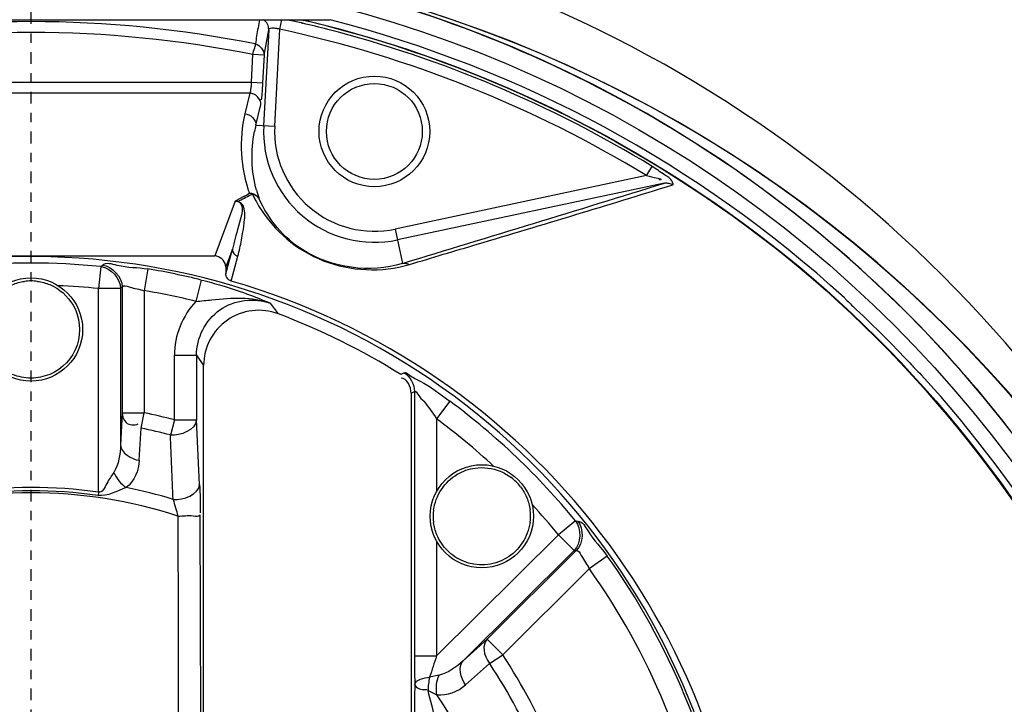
# Model space of a CAD drawing. Header units: inches. Extents: x 22575 to 24734, y 6028 to 6659.
# Tile 104 of 163: x 24488.36 to 24498.88, y 6508.42 to 6515.74. Entities that reach past the tile are written whole.
import ezdxf

# ---------------------------------------------------------------- set-up
doc = ezdxf.new("R2010")
doc.units = ezdxf.units.IN
doc.header["$LTSCALE"] = 0.5
doc.header["$MEASUREMENT"] = 0
doc.linetypes.add('CENTER', pattern=[2, 1.25, -0.25, 0.25, -0.25])
doc.layers.add('CL', color=1, linetype='Continuous')

# ---------------------------------------------------------------- blocks, each defined once
blk = doc.blocks.new('Flygt Large 14 MGD')
at = {"color": 6, "linetype": 'Continuous'}
for p, q in [((24497.288, 6510.155), (24503.676, 6510.155)), ((24502.923, 6510.155), (24502.907, 6510.07)), ((24503.14, 6510.056), (24503.161, 6510.155)), ((24503.385, 6510.119), (24503.37, 6510.123)), ((24503.378, 6510.155), (24503.393, 6510.151)), ((24503.378, 6510.155), (24503.393, 6510.151)), ((24503.021, 6510.051), (24502.967, 6509.026)), ((24502.971, 6509.78), (24503.021, 6510.051)), ((24503.085, 6509.02), (24503.14, 6510.056)), ((24503.385, 6510.117), (24503.369, 6510.121)), ((24502.837, 6509.491), (24502.853, 6509.786)), ((24502.971, 6509.78), (24502.853, 6509.786)), ((24502.971, 6509.78), (24502.955, 6509.485)), ((24498.126, 6509.491), (24502.837, 6509.491)), ((24502.837, 6509.491), (24502.955, 6509.485)), ((24502.82, 6509.374), (24498.144, 6509.374)), ((24502.82, 6509.374), (24502.767, 6509.153)), ((24502.885, 6509.03), (24502.938, 6509.251)), ((24502.885, 6509.03), (24503.085, 6509.02)), ((24507.058, 6508.492), (24507.118, 6508.591)), ((24507.058, 6508.492), (24504.371, 6507.921)), ((24507.25, 6508.412), (24504.396, 6507.806)), ((24502.716, 6508.248), (24502.664, 6508.221)), ((24502.75, 6508.266), (24502.716, 6508.248)), ((24502.829, 6508.288), (24502.846, 6508.297)), ((24502.664, 6508.221), (24502.447, 6507.635)), ((24504.371, 6507.921), (24504.449, 6507.554)), ((24498.517, 6507.635), (24502.447, 6507.635)), ((24502.62, 6507.366), (24502.691, 6507.631)), ((24501.226, 6507.521), (24501.202, 6507.286)), ((24501.23, 6507.521), (24501.244, 6507.537)), ((24501.731, 6507.495), (24501.692, 6507.263)), ((24501.202, 6505.11), (24501.202, 6507.286)), ((24501.438, 6507.286), (24501.202, 6507.286)), ((24501.438, 6507.286), (24501.456, 6507.303)), ((24501.438, 6507.286), (24501.438, 6505.614)), ((24501.456, 6507.303), (24501.456, 6505.957)), ((24502.301, 6507.377), (24502.244, 6507.148)), ((24501.692, 6507.263), (24501.692, 6505.957)), ((24503.125, 6507.015), (24503.039, 6507.129)), ((24502.013, 6505.882), (24502.013, 6506.574)), ((24502.013, 6506.574), (24502.249, 6506.574)), ((24502.249, 6506.574), (24502.326, 6506.464)), ((24502.249, 6506.574), (24502.249, 6505.882)), ((24502.326, 6502.718), (24502.326, 6506.464)), ((24504.468, 6506.387), (24504.432, 6506.368)), ((24504.543, 6506.167), (24504.579, 6506.187)), ((24504.543, 6506.167), (24504.543, 6502.01)), ((24504.579, 6506.187), (24504.579, 6503.361)), ((24504.955, 6506.083), (24504.815, 6505.894)), ((24501.456, 6505.957), (24501.438, 6505.614)), ((24501.456, 6505.957), (24501.692, 6505.957)), ((24501.659, 6505.794), (24501.692, 6505.957)), ((24502.013, 6505.882), (24501.971, 6505.721)), ((24502.013, 6505.882), (24502.249, 6505.882)), ((24502.283, 6505.191), (24502.249, 6505.884)), ((24504.815, 6505.894), (24504.815, 6505.118)), ((24501.639, 6505.451), (24501.659, 6505.794)), ((24501.202, 6505.11), (24501.198, 6505.075)), ((24502.296, 6502.719), (24502.29, 6504.867)), ((24506.299, 6504.804), (24506.117, 6504.654)), ((24506.299, 6504.804), (24506.324, 6504.802)), ((24506.117, 6504.654), (24504.815, 6503.361)), ((24506.283, 6504.487), (24506.117, 6504.654)), ((24504.815, 6504.588), (24504.815, 6503.361)), ((24506.283, 6504.487), (24505.099, 6503.31)), ((24505.354, 6503.539), (24506.307, 6504.486)), ((24506.283, 6504.487), (24506.307, 6504.486)), ((24506.638, 6504.428), (24506.446, 6504.291)), ((24505.521, 6503.372), (24506.446, 6504.291)), ((24505.354, 6503.539), (24505.099, 6503.31)), ((24504.579, 6503.361), (24504.815, 6503.361)), ((24505.125, 6503.052), (24505.381, 6503.28)), ((24504.841, 6503.155), (24504.74, 6503.133)), ((24504.724, 6502.99), (24504.746, 6502.98)), ((24504.746, 6502.98), (24504.818, 6502.946))]:
    blk.add_line(p, q, dxfattribs=at)
at = {"color": 7, "linetype": 'Continuous'}
for p, q in [((24502.563, 6507.442), (24502.634, 6507.705)), ((24502.634, 6507.705), (24502.563, 6507.516)), ((24502.563, 6507.516), (24502.563, 6507.442)), ((24505.521, 6503.372), (24505.354, 6503.539)), ((24505.381, 6503.28), (24505.521, 6503.372))]:
    blk.add_line(p, q, dxfattribs=at)
at = {"color": 6, "linetype": 'Continuous'}
for points in [[(24502.664, 6508.221), (24502.667, 6508.221), (24502.671, 6508.221), (24502.674, 6508.22), (24502.677, 6508.22), (24502.68, 6508.219), (24502.683, 6508.219), (24502.686, 6508.218), (24502.689, 6508.218), (24502.692, 6508.217)], [(24502.62, 6507.366), (24502.609, 6507.37), (24502.599, 6507.375), (24502.591, 6507.382), (24502.583, 6507.39), (24502.576, 6507.399), (24502.57, 6507.409), (24502.566, 6507.42), (24502.564, 6507.431), (24502.563, 6507.442)]]:
    blk.add_lwpolyline(points, dxfattribs=at)
for centre, radius in [((24500.482, 6497.675), 16.535), ((24500.482, 6497.675), 13.039), ((24504.15, 6508.964), 0.591), ((24504.15, 6508.964), 0.512), ((24500.482, 6506.848), 0.551), ((24505.298, 6504.853), 0.551)]:
    blk.add_circle(centre, radius, dxfattribs=at)
for centre, radius, start, end in [((24500.482, 6497.675), 16.592, 117.4947, 109.7585), ((24500.482, 6497.675), 13.78, 27.6456, 133.3005), ((24500.482, 6497.675), 13.228, 91.5783, 88.4217), ((24500.482, 6497.005), 13.898, 271.9859, 88.0141), ((24500.503, 6497.059), 13.841, 11.2865, 81.487), ((24500.481, 6497.672), 13.231, 42.4079, 78.587), ((24500.482, 6497.962), 12.175, 78.6617, 101.3383), ((24500.484, 6497.722), 12.732, 76.9003, 77.5569), ((24500.503, 6497.771), 12.713, 75.6293, 76.8582), ((24500.482, 6497.675), 12.883, 47.5813, 75.6445), ((24500.482, 6497.962), 12.059, 78.6618, 101.3383), ((24503.038, 6509.79), 0.284, 69.1507, 73.2283), ((24500.483, 6497.707), 12.631, 58.6323, 77.8594), ((24500.479, 6497.7), 12.755, 75.5971, 76.8283), ((24500.457, 6497.649), 12.81, 58.6693, 75.5591), ((24504.193, 6508.694), 1.351, 165.614, 168.4992), ((24504.15, 6508.964), 1.184, 177, 282), ((24504.15, 6508.964), 1.066, 176.9998, 282.0002), ((24504.193, 6508.694), 1.351, 195.3989, 199.4023), ((24353.77, 7004.374), 519.167, 286.87195, 287.19516), ((24496.378, 6520.187), 13.516, 298.1235, 298.4475), ((24504.077, 6508.864), 1.355, 208.8316, 211.4207), ((24500.482, 6500.037), 7.59, 270.1097, 206.3118), ((24500.482, 6500.037), 7.521, 84.3225, 95.6775), ((24500.482, 6500.037), 7.562, 76.0785, 80.4914), ((24500.482, 6500.037), 7.285, 84.3225, 87.7159), ((24500.482, 6500.037), 7.327, 76.0785, 80.4914), ((24502.915, 6506.464), 0.589, 69.1839, 180.0734), ((24500.482, 6500.037), 7.462, 58.0357, 69.2573), ((24500.458, 6497.654), 13.26, 32.26, 42.3989), ((24500.482, 6497.675), 12.883, 317.5813, 42.4187), ((24500.482, 6500.037), 7.521, 39.3305, 53.505), ((24500.482, 6500.037), 6.043, 75.3203, 78.4459), ((24500.482, 6500.037), 7.285, 47.285, 53.505), ((24500.482, 6500.037), 5.876, 75.3203, 78.4459), ((24232.405, 6494.367), 269.805, 2.26561, 2.41173), ((24500.482, 6500.037), 5.067, 71.9617, 108.0383), ((24500.482, 6500.037), 5.124, 81.9136, 98.0864), ((24500.482, 6500.037), 5.089, 81.9136, 98.0864), ((24500.482, 6500.037), 5.222, 73.1099, 78.7677), ((24500.482, 6500.037), 7.285, 39.3305, 42.7159), ((24500.482, 6500.037), 7.562, 9.5086, 35.5), ((24500.482, 6500.037), 7.327, 9.5086, 35.5), ((24518.931, 6498.635), 14.886, 161.4913, 162.4144), ((24500.482, 6500.037), 6.043, 11.5541, 33.4994), ((24500.482, 6500.037), 5.876, 11.5541, 33.4994), ((24505.322, 6502.993), 0.598, 166.4802, 180.2894), ((24431.969, 6483.948), 75.205, 14.42423, 14.66717), ((24500.482, 6500.037), 5.222, 11.2323, 33.851)]:
    blk.add_arc(centre, radius, start, end, dxfattribs=at)
at = {"color": 7, "linetype": 'Continuous'}
for centre, radius, start, end in [((24502.818, 6508.184), 0.118, 83.6935, 90.4683), ((24502.813, 6508.188), 0.114, 72.9889, 87.883), ((24502.818, 6508.185), 0.117, 30.6746, 36.5552), ((24500.491, 6506.786), 0.582, 90.9245, 97.8912), ((24500.471, 6506.779), 0.589, 82.1428, 88.9996), ((24500.482, 6497.675), 12.878, 43.2034, 46.7966), ((24505.26, 6504.802), 0.582, 45.9245, 52.8912), ((24505.242, 6504.812), 0.589, 37.1428, 43.9996), ((24505.299, 6504.852), 0.521, 172.5563, 187.3133), ((24505.297, 6504.854), 0.521, 352.5563, 7.3133)]:
    blk.add_arc(centre, radius, start, end, dxfattribs=at)
at = {"color": 6, "linetype": 'Continuous'}
blk.add_ellipse((24500.482, 6499.993), major_axis=(0, -7.677), ratio=1, start_param=1.59329, end_param=2.859391, dxfattribs=at)
at = {"color": 7, "linetype": 'Continuous'}
blk.add_ellipse((24505.521, 6503.372), major_axis=(0.158, -0.176), ratio=0.703338, start_param=-3.067997, end_param=-1.673476, dxfattribs=at)
at = {"color": 6, "linetype": 'Continuous'}
for points, knots in [([(24500.506, 6514.348), (24502.372, 6514.364), (24506.147, 6513.781), (24511.172, 6511.062), (24515.029, 6506.838), (24517.276, 6501.575), (24517.671, 6495.865), (24516.175, 6490.339), (24512.96, 6485.607), (24509.892, 6483.317), (24508.227, 6482.458)], [0, 0, 0, 0, 0.124657, 0.249555, 0.374519, 0.499562, 0.62464, 0.749748, 0.874871, 1, 1, 1, 1]), ([(24500.482, 6514.319), (24502.322, 6514.309), (24506.031, 6513.68), (24510.961, 6510.971), (24514.738, 6506.794), (24516.935, 6501.613), (24517.313, 6496.002), (24515.832, 6490.581), (24512.666, 6485.949), (24509.647, 6483.716), (24508.011, 6482.883)], [0, 0, 0, 0, 0.125006, 0.250216, 0.375389, 0.5005, 0.625513, 0.750428, 0.875253, 1, 1, 1, 1]), ([(24508.864, 6513.533), (24509.182, 6513.388), (24509.829, 6513.123), (24511.07, 6512.479), (24513.152, 6511.196), (24515.791, 6508.865), (24518.259, 6505.445), (24520.511, 6500.315), (24521.191, 6493.18), (24518.575, 6485.043), (24513.084, 6478.503), (24505.589, 6474.427), (24497.157, 6473.271), (24491.591, 6474.456), (24489.008, 6475.489)], [0, 0, 0, 0, 0.015697, 0.031393, 0.062773, 0.125436, 0.188116, 0.250802, 0.375528, 0.500306, 0.625148, 0.750062, 0.875014, 1, 1, 1, 1]), ([(24508.795, 6513.352), (24511.357, 6512.31), (24514.906, 6509.804), (24518.143, 6505.256), (24520.364, 6500.118), (24520.979, 6492.981), (24518.266, 6484.879), (24512.679, 6478.422), (24505.113, 6474.475), (24496.657, 6473.485), (24491.117, 6474.794), (24488.558, 6475.885)], [0, 0, 0, 0, 0.124465, 0.187141, 0.249831, 0.374614, 0.499522, 0.624525, 0.749627, 0.874792, 1, 1, 1, 1]), ([(24518.552, 6486.603), (24519.682, 6488.99), (24521.043, 6494.251), (24519.941, 6502.292), (24516.42, 6508.125), (24512.881, 6511.152), (24510.618, 6512.547), (24509.407, 6513.096), (24508.799, 6513.36)], [0, 0, 0, 0, 0.249861, 0.499565, 0.749081, 0.874455, 0.937229, 1, 1, 1, 1]), ([(24518.652, 6487.075), (24519.722, 6489.481), (24520.946, 6494.734), (24519.655, 6502.648), (24515.414, 6509.369), (24511.002, 6512.316), (24508.636, 6513.259)], [0, 0, 0, 0, 0.253974, 0.505462, 0.754256, 1, 1, 1, 1]), ([(24475.776, 6512.481), (24474.3, 6509.419), (24472.45, 6502.792), (24473.339, 6492.61), (24477.841, 6483.546), (24485.348, 6476.844), (24494.788, 6473.55), (24503.1, 6474.14), (24509.091, 6476.603), (24514.389, 6480.208), (24517.367, 6484.186), (24518.652, 6487.075)], [0, 0, 0, 0, 0.130141, 0.256914, 0.383071, 0.508363, 0.632667, 0.756007, 0.817618, 0.878957, 1, 1, 1, 1]), ([(24475.657, 6512.341), (24474.283, 6509.397), (24472.47, 6503.01), (24473.18, 6493.086), (24477.41, 6484.058), (24484.657, 6477.199), (24493.975, 6473.593), (24502.347, 6473.904), (24508.486, 6476.18), (24512.644, 6478.832), (24516.12, 6482.329), (24517.855, 6485.129), (24518.552, 6486.603)], [0, 0, 0, 0, 0.12495, 0.249862, 0.37474, 0.499589, 0.624414, 0.749191, 0.811899, 0.874607, 0.937303, 1, 1, 1, 1]), ([(24508.226, 6482.458), (24506.409, 6481.387), (24502.337, 6479.907), (24495.874, 6480.025), (24489.859, 6482.389), (24485.014, 6486.661), (24481.901, 6492.318), (24480.807, 6498.674), (24481.839, 6505.047), (24483.916, 6508.82), (24485.181, 6510.511)], [0, 0, 0, 0, 0.124914, 0.249885, 0.374837, 0.499806, 0.624822, 0.749912, 0.874925, 1, 1, 1, 1]), ([(24503.021, 6510.051), (24503.022, 6510.071), (24503.013, 6510.113), (24502.983, 6510.144), (24502.966, 6510.155)], [0, 0, 0, 0, 0.497618, 1, 1, 1, 1]), ([(24503.021, 6510.051), (24503.021, 6510.053), (24503.022, 6510.055), (24503.023, 6510.058), (24503.024, 6510.059)], [0, 0, 0, 0, 0.499325, 1, 1, 1, 1]), ([(24503.024, 6510.059), (24503.027, 6510.064), (24503.042, 6510.072), (24503.058, 6510.072), (24503.067, 6510.072)], [0, 0, 0, 0, 0.404307, 1, 1, 1, 1]), ([(24503.067, 6510.072), (24503.075, 6510.072), (24503.093, 6510.069), (24503.111, 6510.065), (24503.12, 6510.062)], [0, 0, 0, 0, 0.469358, 1, 1, 1, 1]), ([(24502.853, 6509.786), (24502.857, 6509.811), (24502.864, 6509.843), (24502.885, 6509.891), (24502.874, 6509.901)], [0, 0, 0, 0, 0.635932, 1, 1, 1, 1]), ([(24502.837, 6509.491), (24502.834, 6509.466), (24502.828, 6509.427), (24502.825, 6509.387), (24502.82, 6509.374)], [0, 0, 0, 0, 0.659587, 1, 1, 1, 1]), ([(24502.955, 6509.485), (24502.954, 6509.46), (24502.953, 6509.427), (24502.941, 6509.277), (24502.941, 6509.31)], [0, 0, 0, 0, 0.435316, 1, 1, 1, 1]), ([(24507.337, 6508.394), (24507.345, 6508.397), (24507.321, 6508.466), (24507.239, 6508.501), (24507.163, 6508.563), (24507.118, 6508.591)], [0, 0, 0, 0, 0.090356, 0.476627, 1, 1, 1, 1]), ([(24507.058, 6508.492), (24507.098, 6508.483), (24507.125, 6508.474), (24507.23, 6508.453), (24507.198, 6508.446), (24507.19, 6508.446)], [0, 0, 0, 0, 0.6686, 0.873328, 1, 1, 1, 1]), ([(24504.525, 6507.542), (24504.766, 6507.616), (24505.704, 6507.894), (24506.642, 6508.177), (24507.337, 6508.394)], [0, 0, 0, 0, 0.256901, 1, 1, 1, 1]), ([(24507.25, 6508.412), (24507.264, 6508.415), (24507.295, 6508.414), (24507.324, 6508.402), (24507.337, 6508.394)], [0, 0, 0, 0, 0.49679, 1, 1, 1, 1]), ([(24502.846, 6508.297), (24502.853, 6508.283), (24502.867, 6508.254), (24502.882, 6508.225), (24502.89, 6508.211)], [0, 0, 0, 0, 0.492375, 1, 1, 1, 1]), ([(24504.449, 6507.554), (24504.107, 6507.448), (24503.419, 6507.537), (24503.016, 6508.026), (24502.919, 6508.245)], [0, 0, 0, 0, 0.599396, 1, 1, 1, 1]), ([(24502.692, 6508.217), (24502.773, 6508.182), (24502.681, 6507.928), (24502.658, 6507.787), (24502.634, 6507.705)], [0, 0, 0, 0, 0.508085, 1, 1, 1, 1]), ([(24502.731, 6507.803), (24502.737, 6507.835), (24502.755, 6507.962), (24502.796, 6508.191), (24502.692, 6508.217)], [0, 0, 0, 0, 0.235653, 1, 1, 1, 1]), ([(24502.921, 6508.158), (24503.076, 6507.904), (24503.574, 6507.479), (24504.23, 6507.457), (24504.525, 6507.542)], [0, 0, 0, 0, 0.492127, 1, 1, 1, 1]), ([(24502.634, 6507.705), (24502.634, 6507.689), (24502.645, 6507.655), (24502.675, 6507.635), (24502.691, 6507.631)], [0, 0, 0, 0, 0.49728, 1, 1, 1, 1]), ([(24502.468, 6507.632), (24502.465, 6507.633), (24502.458, 6507.634), (24502.45, 6507.635), (24502.447, 6507.635)], [0, 0, 0, 0, 0.505463, 1, 1, 1, 1]), ([(24501.244, 6507.537), (24501.283, 6507.571), (24501.473, 6507.505), (24501.621, 6507.514), (24501.731, 6507.495)], [0, 0, 0, 0, 0.316338, 1, 1, 1, 1]), ([(24504.449, 6507.554), (24504.462, 6507.557), (24504.488, 6507.557), (24504.514, 6507.549), (24504.525, 6507.542)], [0, 0, 0, 0, 0.494784, 1, 1, 1, 1]), ([(24486.483, 6507.477), (24484.723, 6504.965), (24482.559, 6498.837), (24484.564, 6489.393), (24491.151, 6482.332), (24497.414, 6480.599), (24500.481, 6480.598)], [0, 0, 0, 0, 0.249998, 0.500001, 0.750002, 1, 1, 1, 1]), ([(24501.456, 6507.303), (24501.468, 6507.324), (24501.576, 6507.284), (24501.639, 6507.28), (24501.692, 6507.263)], [0, 0, 0, 0, 0.309135, 1, 1, 1, 1]), ([(24502.301, 6507.377), (24502.375, 6507.359), (24502.626, 6507.291), (24502.87, 6507.201), (24503.039, 6507.129)], [0, 0, 0, 0, 0.29288, 1, 1, 1, 1]), ([(24500.482, 6481.078), (24497.502, 6481.078), (24491.417, 6482.764), (24485.02, 6489.626), (24483.071, 6498.802), (24485.178, 6504.752), (24486.887, 6507.193)], [0, 0, 0, 0, 0.250025, 0.500032, 0.750017, 1, 1, 1, 1]), ([(24502.244, 6507.148), (24502.301, 6507.153), (24502.563, 6507.183), (24502.844, 6507.203), (24503.039, 6507.129)], [0, 0, 0, 0, 0.214958, 1, 1, 1, 1]), ([(24502.249, 6506.574), (24502.249, 6506.756), (24502.44, 6507.142), (24502.868, 6507.191), (24503.039, 6507.129)], [0, 0, 0, 0, 0.499997, 1, 1, 1, 1]), ([(24509.172, 6507.185), (24509.176, 6507.18), (24509.186, 6507.17), (24509.197, 6507.159), (24509.203, 6507.153)], [0, 0, 0, 0, 0.429496, 1, 1, 1, 1]), ([(24509.203, 6507.153), (24509.218, 6507.139), (24509.249, 6507.108), (24509.281, 6507.078), (24509.298, 6507.062)], [0, 0, 0, 0, 0.47434, 1, 1, 1, 1]), ([(24504.468, 6506.387), (24504.485, 6506.396), (24504.548, 6506.339), (24504.708, 6506.273), (24504.853, 6506.159), (24504.955, 6506.083)], [0, 0, 0, 0, 0.099556, 0.338415, 1, 1, 1, 1]), ([(24504.579, 6506.187), (24504.589, 6506.199), (24504.629, 6506.125), (24504.704, 6506.066), (24504.771, 6505.958), (24504.815, 6505.894)], [0, 0, 0, 0, 0.122001, 0.382421, 1, 1, 1, 1]), ([(24501.456, 6505.957), (24501.458, 6505.92), (24501.482, 6505.831), (24501.587, 6505.821), (24501.626, 6505.839)], [0, 0, 0, 0, 0.461158, 1, 1, 1, 1]), ([(24501.367, 6505.322), (24501.342, 6505.283), (24501.294, 6505.225), (24501.244, 6505.098), (24501.202, 6505.11)], [0, 0, 0, 0, 0.520382, 1, 1, 1, 1]), ([(24502.051, 6504.855), (24502.106, 6504.855), (24502.179, 6504.869), (24502.272, 6504.849), (24502.29, 6504.867)], [0, 0, 0, 0, 0.685126, 1, 1, 1, 1]), ([(24506.324, 6504.802), (24506.375, 6504.799), (24506.463, 6504.618), (24506.574, 6504.519), (24506.638, 6504.428)], [0, 0, 0, 0, 0.316346, 1, 1, 1, 1]), ([(24511.671, 6504.732), (24512.912, 6502.765), (24514.357, 6498.068), (24512.626, 6490.972), (24507.55, 6485.72), (24502.807, 6484.435), (24500.482, 6484.435)], [0, 0, 0, 0, 0.250001, 0.500002, 0.750002, 1, 1, 1, 1]), ([(24506.307, 6504.486), (24506.331, 6504.493), (24506.379, 6504.388), (24506.422, 6504.341), (24506.446, 6504.291)], [0, 0, 0, 0, 0.309347, 1, 1, 1, 1]), ([(24504.582, 6503.055), (24504.584, 6503.04), (24504.624, 6502.999), (24504.678, 6503.002), (24504.713, 6503.004)], [0, 0, 0, 0, 0.306307, 1, 1, 1, 1])]:
    blk.add_open_spline(points, degree=3, knots=knots, dxfattribs=at)
for points in [[(24503.394, 6510.155), (24505.377, 6509.692), (24507.297, 6508.717), (24508.841, 6507.389)], [(24502.907, 6510.07), (24502.896, 6510.013), (24502.886, 6509.956), (24502.881, 6509.899)], [(24503.658, 6510.087), (24505.544, 6509.603), (24507.362, 6508.655), (24508.838, 6507.385)], [(24502.881, 6509.899), (24502.929, 6509.887), (24502.973, 6509.83), (24502.971, 6509.78)], [(24502.938, 6509.251), (24502.94, 6509.308), (24502.876, 6509.374), (24502.82, 6509.374)], [(24502.767, 6509.153), (24502.701, 6508.877), (24502.718, 6508.569), (24502.817, 6508.302)], [(24502.767, 6509.153), (24502.824, 6509.153), (24502.887, 6509.087), (24502.885, 6509.03)], [(24502.891, 6508.335), (24502.835, 6508.537), (24502.828, 6508.758), (24502.869, 6508.964)], [(24502.692, 6508.217), (24502.738, 6508.24), (24502.784, 6508.264), (24502.829, 6508.288)], [(24502.691, 6507.631), (24502.707, 6507.688), (24502.72, 6507.745), (24502.731, 6507.803)], [(24502.563, 6507.516), (24502.563, 6507.566), (24502.516, 6507.618), (24502.468, 6507.632)], [(24501.23, 6507.521), (24501.334, 6507.508), (24501.438, 6507.391), (24501.438, 6507.286)], [(24501.244, 6507.537), (24501.349, 6507.526), (24501.456, 6507.408), (24501.456, 6507.303)], [(24508.841, 6507.389), (24510.325, 6506.112), (24511.539, 6504.444), (24512.297, 6502.639)], [(24508.838, 6507.385), (24510.32, 6506.107), (24511.532, 6504.44), (24512.29, 6502.635)], [(24502.244, 6507.148), (24502.101, 6507), (24502.013, 6506.78), (24502.013, 6506.574)], [(24509.869, 6506.491), (24509.909, 6506.448), (24509.949, 6506.405), (24509.992, 6506.365)], [(24504.468, 6506.387), (24504.533, 6506.346), (24504.579, 6506.263), (24504.579, 6506.187)], [(24504.543, 6506.167), (24504.543, 6506.232), (24504.499, 6506.331), (24504.435, 6506.327)], [(24502.249, 6505.882), (24502.243, 6505.775), (24502.077, 6505.71), (24501.971, 6505.721)], [(24501.438, 6505.614), (24501.436, 6505.514), (24501.42, 6505.407), (24501.367, 6505.322)], [(24501.438, 6505.614), (24501.443, 6505.528), (24501.554, 6505.462), (24501.639, 6505.451)], [(24501.639, 6505.451), (24501.633, 6505.343), (24501.583, 6505.227), (24501.499, 6505.159)], [(24501.367, 6505.322), (24501.393, 6505.257), (24501.441, 6505.198), (24501.499, 6505.159)], [(24501.999, 6505.033), (24502.107, 6505.021), (24502.277, 6505.085), (24502.283, 6505.193)], [(24502.283, 6505.193), (24502.288, 6505.092), (24502.291, 6504.99), (24502.288, 6504.889)], [(24501.499, 6505.159), (24501.401, 6505.123), (24501.301, 6505.061), (24501.198, 6505.075)], [(24501.999, 6505.033), (24502.018, 6504.974), (24502.034, 6504.915), (24502.051, 6504.855)], [(24502.051, 6504.855), (24502.052, 6504.145), (24502.054, 6503.436), (24502.054, 6502.726)], [(24506.299, 6504.804), (24506.366, 6504.722), (24506.358, 6504.562), (24506.283, 6504.487)], [(24506.324, 6504.802), (24506.39, 6504.72), (24506.382, 6504.56), (24506.307, 6504.486)], [(24504.579, 6503.361), (24504.579, 6503.264), (24504.578, 6503.168), (24504.583, 6503.071)], [(24505.099, 6503.31), (24505.026, 6503.242), (24504.939, 6503.177), (24504.841, 6503.155)], [(24505.125, 6503.052), (24505.072, 6503.121), (24505.04, 6503.246), (24505.099, 6503.31)], [(24504.582, 6503.055), (24504.59, 6503.114), (24504.682, 6503.125), (24504.74, 6503.133)], [(24504.818, 6502.946), (24504.805, 6503.015), (24504.814, 6503.091), (24504.841, 6503.155)], [(24504.582, 6503.055), (24504.58, 6502.935), (24504.578, 6502.815), (24504.58, 6502.695)], [(24504.818, 6502.946), (24504.926, 6502.935), (24505.044, 6502.98), (24505.125, 6503.052)]]:
    blk.add_open_spline(points, degree=3, dxfattribs=at)
at = {"color": 7, "linetype": 'Continuous'}
for points, knots in [([(24502.912, 6508.255), (24502.902, 6508.268), (24502.877, 6508.29), (24502.846, 6508.3), (24502.831, 6508.302)], [0, 0, 0, 0, 0.528407, 1, 1, 1, 1]), ([(24502.846, 6508.297), (24502.857, 6508.295), (24502.879, 6508.286), (24502.897, 6508.271), (24502.905, 6508.263)], [0, 0, 0, 0, 0.498277, 1, 1, 1, 1]), ([(24502.905, 6508.263), (24502.908, 6508.26), (24502.913, 6508.254), (24502.917, 6508.248), (24502.919, 6508.245)], [0, 0, 0, 0, 0.503929, 1, 1, 1, 1]), ([(24500.281, 6507.327), (24500.302, 6507.336), (24500.345, 6507.35), (24500.389, 6507.359), (24500.411, 6507.362)], [0, 0, 0, 0, 0.499905, 1, 1, 1, 1]), ([(24500.552, 6507.362), (24500.574, 6507.359), (24500.618, 6507.35), (24500.661, 6507.336), (24500.682, 6507.328)], [0, 0, 0, 0, 0.500125, 1, 1, 1, 1]), ([(24500.931, 6507.109), (24501.003, 6506.985), (24501.04, 6506.661), (24500.815, 6506.423), (24500.683, 6506.369)], [0, 0, 0, 0, 0.49998, 1, 1, 1, 1]), ([(24505.495, 6505.334), (24505.516, 6505.325), (24505.556, 6505.305), (24505.594, 6505.28), (24505.612, 6505.267)], [0, 0, 0, 0, 0.499905, 1, 1, 1, 1]), ([(24505.711, 6505.167), (24505.725, 6505.149), (24505.75, 6505.112), (24505.77, 6505.072), (24505.778, 6505.051)], [0, 0, 0, 0, 0.500125, 1, 1, 1, 1]), ([(24505.778, 6505.051), (24505.787, 6505.03), (24505.802, 6504.987), (24505.81, 6504.942), (24505.813, 6504.92)], [0, 0, 0, 0, 0.499865, 1, 1, 1, 1]), ([(24504.817, 6504.655), (24504.809, 6504.676), (24504.794, 6504.719), (24504.785, 6504.764), (24504.782, 6504.786)], [0, 0, 0, 0, 0.499865, 1, 1, 1, 1]), ([(24505.813, 6504.786), (24505.793, 6504.634), (24505.6, 6504.334), (24505.242, 6504.313), (24505.101, 6504.372)], [0, 0, 0, 0, 0.499979, 1, 1, 1, 1])]:
    blk.add_open_spline(points, degree=3, knots=knots, dxfattribs=at)
for points in [[(24500.682, 6507.328), (24500.784, 6507.286), (24500.876, 6507.204), (24500.931, 6507.109)], [(24500.482, 6506.328), (24500.414, 6506.33), (24500.345, 6506.342), (24500.282, 6506.368)], [(24500.683, 6506.369), (24500.62, 6506.343), (24500.55, 6506.329), (24500.482, 6506.328)], [(24504.783, 6504.92), (24504.802, 6505.072), (24504.904, 6505.225), (24505.036, 6505.302)], [(24505.036, 6505.302), (24505.095, 6505.336), (24505.161, 6505.359), (24505.227, 6505.368)], [(24505.227, 6505.368), (24505.316, 6505.38), (24505.412, 6505.368), (24505.495, 6505.334)], [(24504.93, 6504.486), (24504.883, 6504.535), (24504.844, 6504.593), (24504.817, 6504.655)], [(24505.101, 6504.372), (24505.038, 6504.398), (24504.979, 6504.438), (24504.93, 6504.486)]]:
    blk.add_open_spline(points, degree=3, dxfattribs=at)
at = {"layer": 'CL', "linetype": 'CENTER', "ltscale": 0.2}
blk.add_line((24500.482, 6501.612), (24500.482, 6530.815), dxfattribs=at)

msp = doc.modelspace()

# ---------------------------------------------------------------- block references
msp.add_blockref('Flygt Large 14 MGD', (-12, 5.578))

doc.saveas('drawing.dxf')
